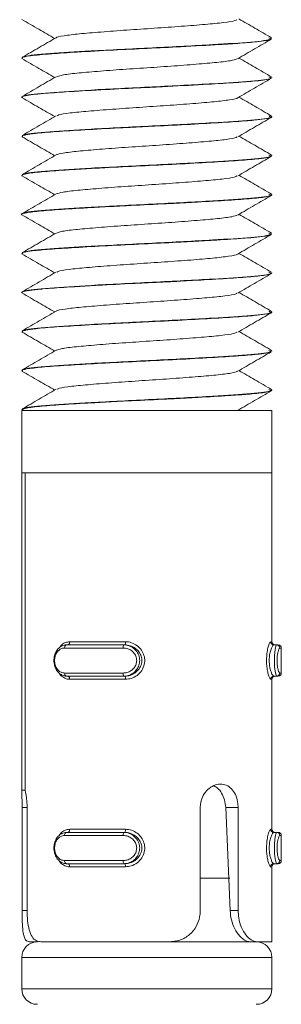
# Model space of a CAD drawing. Header units: millimetres. Extents: x 299 to 1025, y 4 to 1359.
# Tile 34 of 48: x 998 to 1006, y 689 to 721. Entities that reach past the tile are written whole.
import ezdxf

# ---------------------------------------------------------------- set-up
doc = ezdxf.new("R2010")
doc.units = ezdxf.units.MM

msp = doc.modelspace()

# ---------------------------------------------------------------- linework, layer by layer
at = {"color": 7, "linetype": 'Continuous', "lineweight": 15}
for p, q in [((1005.963, 720.263), (1005.963, 720.273)), ((997.963, 719.648), (997.963, 719.638)), ((1005.963, 719.013), (1005.963, 719.023)), ((997.963, 718.398), (997.963, 718.388)), ((1005.963, 717.763), (1005.963, 717.773)), ((997.963, 717.148), (997.963, 717.138)), ((1005.963, 716.513), (1005.963, 716.523)), ((997.963, 715.898), (997.963, 715.888)), ((1005.963, 715.263), (1005.963, 715.273)), ((997.963, 714.648), (997.963, 714.638)), ((1005.963, 714.013), (1005.963, 714.023)), ((997.963, 713.398), (997.963, 713.388)), ((1005.963, 712.763), (1005.963, 712.773)), ((997.963, 712.148), (997.963, 712.138)), ((1005.963, 711.513), (1005.963, 711.523)), ((997.963, 710.898), (997.963, 710.888)), ((1005.963, 710.263), (1005.963, 710.273)), ((997.963, 709.648), (997.963, 709.638)), ((1005.963, 709.013), (1005.963, 709.023)), ((997.963, 708.398), (997.963, 708.388)), ((997.963, 708.366), (997.963, 706.366)), ((1005.963, 708.366), (997.963, 708.366)), ((997.988, 708.366), (997.967, 708.379)), ((1005.963, 706.366), (1005.963, 708.366)), ((997.963, 696.22), (997.963, 706.366)), ((1005.963, 706.366), (997.963, 706.366)), ((998.069, 706.366), (998.069, 696.22)), ((1005.963, 706.366), (998.069, 706.366)), ((1005.963, 700.966), (1005.963, 706.366)), ((999.497, 700.966), (1001.281, 700.966)), ((1001.21, 700.766), (999.335, 700.766)), ((999.398, 700.866), (1001.226, 700.866)), ((1001.264, 700.866), (1001.226, 700.866)), ((1006.022, 700.866), (1006.115, 700.866)), ((1006.115, 700.866), (1006.161, 700.866)), ((1006.261, 699.966), (1006.261, 700.766)), ((999.335, 699.966), (1001.21, 699.966)), ((1001.226, 699.866), (999.398, 699.866)), ((1001.281, 699.766), (999.497, 699.766)), ((1001.264, 699.866), (1001.226, 699.866)), ((1005.963, 694.966), (1005.963, 699.766)), ((1006.022, 699.866), (1006.115, 699.866)), ((1006.161, 699.866), (1006.115, 699.866)), ((998.069, 696.22), (997.963, 696.22)), ((997.976, 692.366), (997.976, 695.66)), ((998.135, 695.66), (998.135, 692.366)), ((1003.67, 692.366), (1003.67, 695.66)), ((1004.625, 692.366), (1004.483, 695.66)), ((1004.882, 695.66), (1004.483, 695.66)), ((1004.882, 695.66), (1004.882, 692.366)), ((999.497, 694.966), (1001.281, 694.966)), ((1001.21, 694.766), (999.335, 694.766)), ((999.398, 694.866), (1001.226, 694.866)), ((1001.264, 694.866), (1001.226, 694.866)), ((1006.022, 694.866), (1006.115, 694.866)), ((1006.115, 694.866), (1006.161, 694.866)), ((1006.261, 693.966), (1006.261, 694.766)), ((999.335, 693.966), (1001.21, 693.966)), ((1001.226, 693.866), (999.398, 693.866)), ((1001.281, 693.766), (999.497, 693.766)), ((1001.264, 693.866), (1001.226, 693.866)), ((1005.963, 691.366), (1005.963, 693.766)), ((1006.022, 693.866), (1006.115, 693.866)), ((1006.161, 693.866), (1006.115, 693.866)), ((1004.62, 693.406), (1003.67, 693.406)), ((1004.882, 692.366), (1004.625, 692.366)), ((998.201, 691.366), (998.463, 691.366)), ((1002.666, 691.366), (998.571, 691.366)), ((1002.666, 691.366), (1005.258, 691.366)), ((1005.495, 691.366), (1005.258, 691.366)), ((1005.963, 691.366), (1005.495, 691.366)), ((997.963, 690.866), (997.963, 689.866)), ((1005.963, 689.866), (1005.963, 690.866))]:
    msp.add_line(p, q, dxfattribs=at)
at = {"color": 8, "linetype": 'Continuous', "lineweight": 15}
for p, q in [((1005.923, 700.966), (1005.963, 700.966)), ((1006.261, 700.766), (1006.214, 700.766)), ((1005.963, 699.766), (1005.923, 699.766)), ((1006.214, 699.966), (1006.261, 699.966)), ((997.976, 695.66), (998.135, 695.66)), ((1005.923, 694.966), (1005.963, 694.966)), ((1006.261, 694.766), (1006.214, 694.766)), ((1005.963, 693.766), (1005.923, 693.766)), ((1006.214, 693.966), (1006.261, 693.966)), ((997.976, 692.366), (998.135, 692.366)), ((1005.963, 690.866), (997.963, 690.866)), ((997.963, 689.866), (1005.963, 689.866))]:
    msp.add_line(p, q, dxfattribs=at)
at = {"color": 7, "linetype": 'Continuous', "lineweight": 15, "flags": 128}
for points in [[(999.436, 700.866), (999.448, 700.868), (999.459, 700.874), (999.47, 700.883), (999.479, 700.896), (999.487, 700.911), (999.493, 700.928), (999.496, 700.947), (999.497, 700.966)], [(999.335, 700.766), (999.336, 700.786), (999.34, 700.805), (999.346, 700.822), (999.353, 700.837), (999.363, 700.849), (999.374, 700.859), (999.386, 700.864), (999.398, 700.866)], [(999.398, 699.866), (999.386, 699.868), (999.374, 699.874), (999.363, 699.883), (999.353, 699.896), (999.346, 699.911), (999.34, 699.928), (999.336, 699.947), (999.335, 699.966)], [(999.497, 699.766), (999.496, 699.786), (999.493, 699.805), (999.487, 699.822), (999.479, 699.837), (999.47, 699.849), (999.459, 699.859), (999.448, 699.864), (999.436, 699.866)], [(999.436, 694.866), (999.448, 694.868), (999.459, 694.874), (999.47, 694.883), (999.479, 694.896), (999.487, 694.911), (999.493, 694.928), (999.496, 694.947), (999.497, 694.966)], [(999.335, 694.766), (999.336, 694.786), (999.34, 694.805), (999.346, 694.822), (999.353, 694.837), (999.363, 694.849), (999.374, 694.859), (999.386, 694.864), (999.398, 694.866)], [(999.398, 693.866), (999.386, 693.868), (999.374, 693.874), (999.363, 693.883), (999.353, 693.896), (999.346, 693.911), (999.34, 693.928), (999.336, 693.947), (999.335, 693.966)], [(999.497, 693.766), (999.496, 693.786), (999.493, 693.805), (999.487, 693.822), (999.479, 693.837), (999.47, 693.849), (999.459, 693.859), (999.448, 693.864), (999.436, 693.866)]]:
    msp.add_lwpolyline(points, dxfattribs=at)
at = {"color": 7, "linetype": 'Continuous', "lineweight": 15}
for centre, radius, start, end in [((1001.121, 700.942), 0.161, 332.0089, 8.643), ((1006.023, 700.966), 0.0995, 179.7225, 269.7112), ((1006.063, 700.966), 0.1, 180, 270), ((1001.38, 700.791), 0.172, 153.9385, 188.1427), ((1006.115, 700.767), 0.0994, 359.6666, 89.6614), ((1006.161, 700.766), 0.1, 0, 90), ((1001.38, 699.942), 0.172, 171.8573, 206.0615), ((1001.121, 699.791), 0.161, 351.357, 27.9911), ((1006.023, 699.767), 0.0995, 90.2888, 180.2775), ((1006.063, 699.766), 0.1, 90, 180), ((1006.115, 699.966), 0.0994, 270.3386, 0.3334), ((1006.161, 699.966), 0.1, 270, 0), ((1001.121, 694.942), 0.161, 332.0089, 8.643), ((1006.023, 694.966), 0.0995, 179.7225, 269.7112), ((1006.063, 694.966), 0.1, 180, 270), ((1001.38, 694.791), 0.172, 153.9379, 188.1434), ((1006.115, 694.767), 0.0994, 359.6657, 89.6623), ((1006.161, 694.766), 0.1, 0, 90), ((1001.38, 693.942), 0.172, 171.8567, 206.0613), ((1001.121, 693.791), 0.161, 351.3546, 27.9935), ((1006.023, 693.767), 0.0995, 90.2854, 180.2809), ((1006.063, 693.766), 0.1, 90, 180), ((1006.115, 693.966), 0.0994, 270.3386, 0.3355), ((1006.161, 693.966), 0.1, 270, 0), ((998.463, 690.866), 0.5, 90, 180), ((1005.463, 690.866), 0.5, 0, 90), ((998.463, 689.866), 0.5, 180, 270), ((1005.463, 689.866), 0.5, 270, 0)]:
    msp.add_arc(centre, radius, start, end, dxfattribs=at)
for points, knots in [([(997.972, 720.875), (998.152, 720.771), (998.5, 720.568), (998.849, 720.366), (999.018, 720.268)], [0, 0, 0, 0, 0.51675, 1, 1, 1, 1]), ([(1004.835, 720.869), (1004.823, 720.859), (1004.788, 720.829), (1004.443, 720.776), (1003.854, 720.719), (1003.081, 720.657), (1002.209, 720.596), (1001.312, 720.538), (1000.48, 720.475), (999.772, 720.417), (999.296, 720.357), (999.06, 720.314), (999.064, 720.294), (999.064, 720.294)], [0, 0, 0, 0, 0.053859, 0.15997, 0.263734, 0.369298, 0.474779, 0.578597, 0.684724, 0.78888, 0.893933, 0.999795, 1, 1, 1, 1]), ([(1005.95, 720.288), (1005.77, 720.392), (1005.423, 720.594), (1005.075, 720.796), (1004.908, 720.893)], [0, 0, 0, 0, 0.517493, 1, 1, 1, 1]), ([(997.982, 719.638), (997.977, 719.643), (997.952, 719.667), (998.206, 719.715), (998.823, 719.776), (999.756, 719.834), (1000.821, 719.895), (1001.974, 719.951), (1003.159, 720.009), (1004.182, 720.067), (1005.025, 720.12), (1005.646, 720.177), (1005.977, 720.227), (1005.935, 720.256), (1005.926, 720.263)], [0, 0, 0, 0, 0.023675, 0.119552, 0.225171, 0.312148, 0.413985, 0.501355, 0.587519, 0.697181, 0.767924, 0.855643, 0.967094, 1, 1, 1, 1]), ([(999.063, 720.294), (998.883, 720.189), (998.523, 719.98), (998.162, 719.771), (997.982, 719.667)], [0, 0, 0, 0, 0.499592, 1, 1, 1, 1]), ([(1005.86, 720.289), (1005.899, 720.274), (1006.007, 720.23), (1005.373, 720.154), (1004.06, 720.067), (1002.155, 719.969), (1000.199, 719.873), (998.787, 719.785), (998.054, 719.715), (998.063, 719.677), (998.065, 719.668)], [0, 0, 0, 0, 0.076374, 0.215322, 0.35189, 0.514586, 0.676367, 0.813284, 0.952054, 1, 1, 1, 1]), ([(1004.867, 719.619), (1005.047, 719.724), (1005.406, 719.932), (1005.766, 720.141), (1005.945, 720.245)], [0, 0, 0, 0, 0.499763, 1, 1, 1, 1]), ([(997.972, 719.625), (998.152, 719.521), (998.5, 719.318), (998.849, 719.116), (999.018, 719.018)], [0, 0, 0, 0, 0.51675, 1, 1, 1, 1]), ([(1004.847, 719.62), (1004.812, 719.604), (1004.733, 719.568), (1004.304, 719.51), (1003.658, 719.453), (1002.852, 719.39), (1001.965, 719.33), (1001.077, 719.271), (1000.271, 719.208), (999.624, 719.151), (999.198, 719.094), (999.12, 719.058), (999.086, 719.043)], [0, 0, 0, 0, 0.083258, 0.188747, 0.292114, 0.397848, 0.502174, 0.606448, 0.712196, 0.815572, 0.921033, 1, 1, 1, 1]), ([(1005.95, 719.038), (1005.77, 719.142), (1005.423, 719.344), (1005.075, 719.546), (1004.908, 719.643)], [0, 0, 0, 0, 0.517493, 1, 1, 1, 1]), ([(998.003, 718.375), (997.987, 718.38), (997.916, 718.401), (998.086, 718.443), (998.548, 718.504), (999.402, 718.563), (1000.443, 718.624), (1001.526, 718.68), (1002.655, 718.733), (1003.738, 718.791), (1004.716, 718.85), (1005.466, 718.906), (1005.91, 718.963), (1005.93, 718.999), (1005.938, 719.013)], [0, 0, 0, 0, 0.022611, 0.099875, 0.208201, 0.292531, 0.393087, 0.488163, 0.548721, 0.656465, 0.748027, 0.825497, 0.934485, 1, 1, 1, 1]), ([(999.063, 719.044), (998.883, 718.939), (998.523, 718.73), (998.162, 718.521), (997.982, 718.417)], [0, 0, 0, 0, 0.499593, 1, 1, 1, 1]), ([(1005.86, 719.039), (1005.899, 719.024), (1006.007, 718.98), (1005.373, 718.904), (1004.06, 718.817), (1002.155, 718.719), (1000.199, 718.623), (998.787, 718.535), (998.054, 718.465), (998.063, 718.427), (998.065, 718.418)], [0, 0, 0, 0, 0.076374, 0.215322, 0.35189, 0.514586, 0.676367, 0.813284, 0.952054, 1, 1, 1, 1]), ([(1004.867, 718.369), (1005.047, 718.474), (1005.406, 718.682), (1005.766, 718.891), (1005.945, 718.995)], [0, 0, 0, 0, 0.499762, 1, 1, 1, 1]), ([(997.972, 718.375), (998.152, 718.271), (998.5, 718.068), (998.849, 717.866), (999.018, 717.768)], [0, 0, 0, 0, 0.51675, 1, 1, 1, 1]), ([(1004.862, 718.369), (1004.862, 718.368), (1004.868, 718.348), (1004.633, 718.305), (1004.155, 718.244), (1003.449, 718.186), (1002.617, 718.123), (1001.72, 718.065), (1000.848, 718.004), (1000.074, 717.942), (999.485, 717.885), (999.143, 717.832), (999.106, 717.803), (999.095, 717.794)], [0, 0, 0, 0, 0.004589, 0.110421, 0.215512, 0.319623, 0.425748, 0.529585, 0.635023, 0.740615, 0.844353, 0.950449, 1, 1, 1, 1]), ([(1005.95, 717.788), (1005.77, 717.892), (1005.423, 718.094), (1005.075, 718.296), (1004.908, 718.393)], [0, 0, 0, 0, 0.517493, 1, 1, 1, 1]), ([(997.993, 717.125), (997.981, 717.141), (997.968, 717.157), (998.029, 717.173), (998.034, 717.175), (998.054, 717.18), (998.141, 717.199), (998.41, 717.238), (999.03, 717.29), (999.957, 717.346), (1000.731, 717.389), (1001.231, 717.415), (1001.61, 717.433), (1002.342, 717.468), (1003.37, 717.521), (1004.401, 717.58), (1004.982, 717.619), (1005.275, 717.644), (1005.489, 717.663), (1005.793, 717.701), (1005.997, 717.738), (1005.946, 717.76), (1005.939, 717.763)], [0, 0, 0, 0, 0.0767134, 0.077497, 0.0789419, 0.0838168, 0.1014881, 0.1684165, 0.2588469, 0.3488289, 0.4404204, 0.4504026, 0.4687178, 0.5302598, 0.6211038, 0.7114647, 0.801819, 0.8114725, 0.8299751, 0.8934331, 0.9841454, 1, 1, 1, 1]), ([(999.063, 717.794), (998.883, 717.689), (998.523, 717.48), (998.162, 717.271), (997.982, 717.167)], [0, 0, 0, 0, 0.499592, 1, 1, 1, 1]), ([(1005.86, 717.789), (1005.899, 717.774), (1006.007, 717.73), (1005.373, 717.654), (1004.06, 717.567), (1002.155, 717.469), (1000.199, 717.373), (998.787, 717.285), (998.054, 717.215), (998.063, 717.177), (998.065, 717.168)], [0, 0, 0, 0, 0.076374, 0.215322, 0.35189, 0.514586, 0.676367, 0.813284, 0.952054, 1, 1, 1, 1]), ([(1004.867, 717.119), (1005.047, 717.224), (1005.406, 717.432), (1005.766, 717.641), (1005.945, 717.745)], [0, 0, 0, 0, 0.499763, 1, 1, 1, 1]), ([(997.972, 717.125), (998.152, 717.021), (998.5, 716.818), (998.849, 716.616), (999.018, 716.518)], [0, 0, 0, 0, 0.51675, 1, 1, 1, 1]), ([(1004.839, 717.119), (1004.836, 717.113), (1004.822, 717.087), (1004.527, 717.037), (1003.981, 716.979), (1003.234, 716.919), (1002.376, 716.856), (1001.477, 716.8), (1000.626, 716.737), (999.89, 716.677), (999.365, 716.618), (999.092, 716.571), (999.084, 716.548), (999.083, 716.544)], [0, 0, 0, 0, 0.033721, 0.139845, 0.244009, 0.34905, 0.454916, 0.558547, 0.664518, 0.769313, 0.873702, 0.979787, 1, 1, 1, 1]), ([(1005.95, 716.538), (1005.77, 716.642), (1005.423, 716.844), (1005.075, 717.046), (1004.908, 717.143)], [0, 0, 0, 0, 0.517493, 1, 1, 1, 1]), ([(997.99, 715.888), (997.981, 715.892), (997.956, 715.903), (998.034, 715.926), (998.226, 715.966), (998.727, 716.018), (999.388, 716.061), (1000.035, 716.1), (1000.745, 716.14), (1001.756, 716.191), (1002.927, 716.247), (1004.015, 716.307), (1004.932, 716.363), (1005.525, 716.414), (1005.797, 716.454), (1005.942, 716.485), (1005.93, 716.502), (1005.922, 716.513)], [0, 0, 0, 0, 0.020403, 0.054846, 0.113421, 0.206685, 0.297979, 0.332599, 0.391562, 0.484196, 0.575851, 0.669403, 0.761152, 0.853675, 0.914463, 0.9473, 1, 1, 1, 1]), ([(999.063, 716.544), (998.883, 716.439), (998.523, 716.23), (998.162, 716.021), (997.982, 715.917)], [0, 0, 0, 0, 0.499592, 1, 1, 1, 1]), ([(1005.86, 716.539), (1005.899, 716.524), (1006.007, 716.48), (1005.373, 716.404), (1004.06, 716.317), (1002.155, 716.219), (1000.199, 716.123), (998.787, 716.035), (998.054, 715.965), (998.063, 715.927), (998.065, 715.918)], [0, 0, 0, 0, 0.076374, 0.215322, 0.35189, 0.514586, 0.676367, 0.813284, 0.952054, 1, 1, 1, 1]), ([(1004.867, 715.869), (1005.047, 715.974), (1005.406, 716.182), (1005.766, 716.391), (1005.945, 716.495)], [0, 0, 0, 0, 0.499762, 1, 1, 1, 1]), ([(997.972, 715.875), (998.152, 715.771), (998.5, 715.568), (998.849, 715.366), (999.018, 715.268)], [0, 0, 0, 0, 0.51675, 1, 1, 1, 1]), ([(1004.837, 715.87), (1004.819, 715.858), (1004.771, 715.826), (1004.401, 715.771), (1003.793, 715.714), (1003.009, 715.652), (1002.132, 715.591), (1001.238, 715.533), (1000.411, 715.469), (999.73, 715.412), (999.239, 715.352), (999.124, 715.312), (999.068, 715.293)], [0, 0, 0, 0, 0.062992, 0.16873, 0.272101, 0.377546, 0.482489, 0.586182, 0.692016, 0.795656, 0.900665, 1, 1, 1, 1]), ([(1005.95, 715.288), (1005.77, 715.392), (1005.423, 715.594), (1005.075, 715.796), (1004.908, 715.893)], [0, 0, 0, 0, 0.517493, 1, 1, 1, 1]), ([(997.982, 714.625), (997.977, 714.626), (997.895, 714.647), (998.047, 714.684), (998.459, 714.745), (999.205, 714.801), (1000.058, 714.852), (1000.789, 714.892), (1001.544, 714.931), (1002.119, 714.958), (1002.62, 714.982), (1003.004, 715.002), (1003.705, 715.039), (1004.596, 715.092), (1005.366, 715.147), (1005.87, 715.207), (1005.929, 715.245), (1005.958, 715.263)], [0, 0, 0, 0, 0.005768, 0.0955272, 0.1871368, 0.2769705, 0.3675828, 0.4269099, 0.4592597, 0.5486702, 0.559194, 0.5779653, 0.6401593, 0.7311071, 0.8206796, 0.9122629, 1, 1, 1, 1]), ([(999.063, 715.294), (998.883, 715.189), (998.523, 714.98), (998.162, 714.771), (997.982, 714.667)], [0, 0, 0, 0, 0.499593, 1, 1, 1, 1]), ([(1005.86, 715.289), (1005.899, 715.274), (1006.007, 715.23), (1005.373, 715.154), (1004.06, 715.067), (1002.155, 714.969), (1000.199, 714.873), (998.787, 714.785), (998.054, 714.715), (998.063, 714.677), (998.065, 714.668)], [0, 0, 0, 0, 0.076374, 0.215322, 0.35189, 0.514586, 0.676367, 0.813284, 0.952054, 1, 1, 1, 1]), ([(1004.867, 714.619), (1005.047, 714.724), (1005.406, 714.932), (1005.766, 715.141), (1005.945, 715.245)], [0, 0, 0, 0, 0.499762, 1, 1, 1, 1]), ([(997.972, 714.625), (998.152, 714.521), (998.5, 714.318), (998.849, 714.116), (999.018, 714.018)], [0, 0, 0, 0, 0.51675, 1, 1, 1, 1]), ([(1004.855, 714.62), (1004.811, 714.603), (1004.715, 714.564), (1004.256, 714.505), (1003.594, 714.448), (1002.778, 714.384), (1001.888, 714.326), (1001.004, 714.266), (1000.207, 714.203), (999.579, 714.146), (999.18, 714.09), (999.116, 714.057), (999.091, 714.044)], [0, 0, 0, 0, 0.092623, 0.197932, 0.301381, 0.407183, 0.511205, 0.61579, 0.721433, 0.82477, 0.930381, 1, 1, 1, 1]), ([(1005.95, 714.038), (1005.77, 714.142), (1005.423, 714.344), (1005.075, 714.546), (1004.908, 714.643)], [0, 0, 0, 0, 0.517493, 1, 1, 1, 1]), ([(999.063, 714.044), (998.883, 713.939), (998.523, 713.73), (998.162, 713.521), (997.982, 713.417)], [0, 0, 0, 0, 0.499592, 1, 1, 1, 1]), ([(997.998, 713.388), (997.99, 713.395), (997.957, 713.424), (998.281, 713.474), (998.923, 713.533), (999.773, 713.585), (1000.833, 713.645), (1001.969, 713.701), (1002.982, 713.75), (1003.709, 713.79), (1004.401, 713.831), (1004.902, 713.862), (1005.365, 713.901), (1005.725, 713.94), (1005.971, 713.98), (1005.934, 714.006), (1005.923, 714.013)], [0, 0, 0, 0, 0.036072, 0.145422, 0.227155, 0.316945, 0.410469, 0.502366, 0.58773, 0.652547, 0.688585, 0.779994, 0.81201, 0.873269, 0.965516, 1, 1, 1, 1]), ([(1005.86, 714.039), (1005.899, 714.024), (1006.007, 713.98), (1005.373, 713.904), (1004.06, 713.817), (1002.155, 713.719), (1000.199, 713.623), (998.787, 713.535), (998.054, 713.465), (998.063, 713.427), (998.065, 713.418)], [0, 0, 0, 0, 0.076374, 0.215322, 0.35189, 0.514586, 0.676367, 0.813284, 0.952054, 1, 1, 1, 1]), ([(1004.867, 713.369), (1005.047, 713.474), (1005.406, 713.682), (1005.766, 713.891), (1005.945, 713.995)], [0, 0, 0, 0, 0.499763, 1, 1, 1, 1]), ([(997.972, 713.375), (998.152, 713.271), (998.5, 713.068), (998.849, 712.866), (999.018, 712.768)], [0, 0, 0, 0, 0.51675, 1, 1, 1, 1]), ([(1004.852, 713.369), (1004.852, 713.367), (1004.854, 713.345), (1004.602, 713.299), (1004.102, 713.24), (1003.382, 713.181), (1002.541, 713.117), (1001.643, 713.061), (1000.777, 712.998), (1000.015, 712.937), (999.445, 712.88), (999.126, 712.829), (999.1, 712.802), (999.093, 712.794)], [0, 0, 0, 0, 0.013734, 0.1197, 0.224509, 0.328885, 0.43497, 0.538683, 0.64433, 0.749709, 0.853596, 0.959729, 1, 1, 1, 1]), ([(1005.95, 712.788), (1005.77, 712.892), (1005.423, 713.094), (1005.075, 713.296), (1004.908, 713.393)], [0, 0, 0, 0, 0.517493, 1, 1, 1, 1]), ([(998.002, 712.124), (997.986, 712.129), (997.907, 712.153), (998.081, 712.191), (998.367, 712.23), (998.563, 712.249), (998.623, 712.255), (998.853, 712.275), (999.214, 712.3), (999.833, 712.338), (1000.522, 712.378), (1001.16, 712.412), (1001.551, 712.431), (1001.565, 712.431), (1001.614, 712.434), (1001.799, 712.442), (1002.168, 712.46), (1002.539, 712.478), (1002.844, 712.494), (1003.224, 712.514), (1003.915, 712.552), (1004.776, 712.603), (1005.496, 712.659), (1005.794, 712.702), (1005.897, 712.727), (1005.949, 712.742), (1005.946, 712.754), (1005.945, 712.763)], [0, 0, 0, 0, 0.022428, 0.114505, 0.180479, 0.198376, 0.203538, 0.206174, 0.295582, 0.326811, 0.38683, 0.477897, 0.478242, 0.478912, 0.481231, 0.489775, 0.522487, 0.567537, 0.576833, 0.595224, 0.659202, 0.74953, 0.839482, 0.931002, 0.940092, 0.958093, 1, 1, 1, 1]), ([(999.063, 712.794), (998.883, 712.689), (998.523, 712.48), (998.162, 712.271), (997.982, 712.167)], [0, 0, 0, 0, 0.499592, 1, 1, 1, 1]), ([(1005.86, 712.789), (1005.899, 712.774), (1006.007, 712.73), (1005.373, 712.654), (1004.06, 712.567), (1002.155, 712.469), (1000.199, 712.373), (998.787, 712.285), (998.054, 712.215), (998.063, 712.177), (998.065, 712.168)], [0, 0, 0, 0, 0.076374, 0.215322, 0.35189, 0.514586, 0.676367, 0.813284, 0.952054, 1, 1, 1, 1]), ([(1004.867, 712.119), (1005.047, 712.224), (1005.406, 712.432), (1005.766, 712.641), (1005.945, 712.745)], [0, 0, 0, 0, 0.499763, 1, 1, 1, 1]), ([(997.972, 712.125), (998.152, 712.021), (998.5, 711.818), (998.849, 711.616), (999.018, 711.518)], [0, 0, 0, 0, 0.516751, 1, 1, 1, 1]), ([(1004.836, 712.119), (1004.83, 712.111), (1004.806, 712.084), (1004.489, 712.032), (1003.923, 711.975), (1003.164, 711.914), (1002.299, 711.851), (1001.401, 711.794), (1000.559, 711.731), (999.835, 711.672), (999.332, 711.613), (999.077, 711.568), (999.076, 711.546), (999.075, 711.544)], [0, 0, 0, 0, 0.042975, 0.149107, 0.253051, 0.358348, 0.464054, 0.567733, 0.673794, 0.778267, 0.882968, 0.988967, 1, 1, 1, 1]), ([(1005.95, 711.538), (1005.77, 711.642), (1005.423, 711.844), (1005.075, 712.046), (1004.908, 712.143)], [0, 0, 0, 0, 0.517493, 1, 1, 1, 1]), ([(997.991, 710.875), (997.98, 710.891), (997.969, 710.908), (998.031, 710.924), (998.032, 710.924), (998.037, 710.926), (998.057, 710.931), (998.146, 710.95), (998.418, 710.989), (999.043, 711.041), (999.973, 711.097), (1000.722, 711.138), (1001.14, 711.16), (1001.252, 711.165), (1001.616, 711.184), (1002.354, 711.219), (1003.388, 711.272), (1004.416, 711.331), (1004.993, 711.369), (1005.283, 711.394), (1005.496, 711.414), (1005.798, 711.452), (1005.999, 711.488), (1005.947, 711.51), (1005.94, 711.513)], [0, 0, 0, 0, 0.078164, 0.07841, 0.078825, 0.080165, 0.084872, 0.102416, 0.169879, 0.260263, 0.350295, 0.441883, 0.445138, 0.450673, 0.468587, 0.531689, 0.622574, 0.712928, 0.803274, 0.812507, 0.830873, 0.894906, 0.985579, 1, 1, 1, 1]), ([(999.063, 711.544), (998.883, 711.439), (998.523, 711.23), (998.162, 711.021), (997.982, 710.917)], [0, 0, 0, 0, 0.499592, 1, 1, 1, 1]), ([(1005.86, 711.539), (1005.899, 711.524), (1006.007, 711.48), (1005.373, 711.404), (1004.06, 711.317), (1002.155, 711.219), (1000.199, 711.123), (998.787, 711.035), (998.054, 710.965), (998.063, 710.927), (998.065, 710.918)], [0, 0, 0, 0, 0.076374, 0.215322, 0.35189, 0.514586, 0.676367, 0.813284, 0.952054, 1, 1, 1, 1]), ([(1004.867, 710.869), (1005.047, 710.974), (1005.406, 711.182), (1005.766, 711.391), (1005.945, 711.495)], [0, 0, 0, 0, 0.499762, 1, 1, 1, 1]), ([(997.972, 710.875), (998.152, 710.771), (998.5, 710.568), (998.849, 710.366), (999.018, 710.268)], [0, 0, 0, 0, 0.51675, 1, 1, 1, 1]), ([(1004.841, 710.87), (1004.816, 710.856), (1004.754, 710.822), (1004.357, 710.766), (1003.732, 710.709), (1002.937, 710.646), (1002.055, 710.586), (1001.163, 710.528), (1000.346, 710.464), (999.68, 710.407), (999.22, 710.348), (999.122, 710.31), (999.077, 710.293)], [0, 0, 0, 0, 0.072307, 0.177957, 0.281294, 0.386894, 0.491577, 0.595507, 0.701325, 0.804813, 0.910054, 1, 1, 1, 1]), ([(1005.95, 710.288), (1005.77, 710.392), (1005.423, 710.594), (1005.075, 710.796), (1004.908, 710.893)], [0, 0, 0, 0, 0.517493, 1, 1, 1, 1]), ([(997.996, 709.638), (997.986, 709.643), (997.941, 709.666), (998.19, 709.71), (998.745, 709.771), (999.603, 709.825), (1000.646, 709.885), (1001.775, 709.942), (1002.946, 709.997), (1004.032, 710.058), (1004.945, 710.114), (1005.532, 710.165), (1005.802, 710.205), (1005.943, 710.236), (1005.93, 710.253), (1005.922, 710.263)], [0, 0, 0, 0, 0.025331, 0.114813, 0.207679, 0.305706, 0.392792, 0.485426, 0.57716, 0.670756, 0.762509, 0.855119, 0.915157, 0.948772, 1, 1, 1, 1]), ([(999.063, 710.294), (998.883, 710.189), (998.523, 709.98), (998.162, 709.771), (997.982, 709.667)], [0, 0, 0, 0, 0.499593, 1, 1, 1, 1]), ([(1005.86, 710.289), (1005.899, 710.274), (1006.007, 710.23), (1005.373, 710.154), (1004.06, 710.067), (1002.155, 709.969), (1000.199, 709.873), (998.787, 709.785), (998.054, 709.715), (998.063, 709.677), (998.065, 709.668)], [0, 0, 0, 0, 0.076374, 0.215322, 0.35189, 0.514586, 0.676367, 0.813284, 0.952054, 1, 1, 1, 1]), ([(1004.867, 709.619), (1005.047, 709.724), (1005.403, 709.931), (1005.759, 710.137), (1005.936, 710.24)], [0, 0, 0, 0, 0.504189, 1, 1, 1, 1]), ([(997.972, 709.625), (998.152, 709.521), (998.5, 709.318), (998.849, 709.116), (999.018, 709.018)], [0, 0, 0, 0, 0.51675, 1, 1, 1, 1]), ([(1004.866, 709.621), (1004.81, 709.601), (1004.696, 709.561), (1004.207, 709.5), (1003.528, 709.443), (1002.704, 709.379), (1001.81, 709.321), (1000.932, 709.26), (1000.145, 709.198), (999.535, 709.141), (999.163, 709.087), (999.112, 709.055), (999.094, 709.044)], [0, 0, 0, 0, 0.101998, 0.20709, 0.310672, 0.416505, 0.520272, 0.625131, 0.730632, 0.833985, 0.939699, 1, 1, 1, 1]), ([(1005.95, 709.038), (1005.77, 709.142), (1005.423, 709.344), (1005.075, 709.546), (1004.908, 709.643)], [0, 0, 0, 0, 0.517493, 1, 1, 1, 1]), ([(999.063, 709.044), (998.883, 708.939), (998.523, 708.73), (998.162, 708.521), (997.982, 708.417)], [0, 0, 0, 0, 0.499592, 1, 1, 1, 1]), ([(997.984, 708.388), (997.998, 708.404), (998.03, 708.438), (998.481, 708.496), (999.216, 708.552), (1000.072, 708.603), (1000.804, 708.643), (1001.56, 708.682), (1002.136, 708.708), (1002.636, 708.733), (1003.02, 708.753), (1003.721, 708.79), (1004.511, 708.837), (1005.018, 708.872), (1005.243, 708.891), (1005.523, 708.916), (1005.874, 708.958), (1005.929, 708.995), (1005.956, 709.013)], [0, 0, 0, 0, 0.077698, 0.171245, 0.26294, 0.355511, 0.415334, 0.44911, 0.540403, 0.550895, 0.569983, 0.633851, 0.726683, 0.79065, 0.809057, 0.81838, 0.911907, 1, 1, 1, 1]), ([(1005.86, 709.039), (1005.899, 709.024), (1006.007, 708.98), (1005.373, 708.904), (1004.06, 708.817), (1002.155, 708.719), (1000.199, 708.623), (998.786, 708.535), (998.057, 708.465), (998.06, 708.427), (998.061, 708.418)], [0, 0, 0, 0, 0.076372, 0.215315, 0.351878, 0.514569, 0.676345, 0.813257, 0.952023, 1, 1, 1, 1]), ([(1004.867, 708.369), (1005.047, 708.474), (1005.406, 708.682), (1005.766, 708.891), (1005.945, 708.995)], [0, 0, 0, 0, 0.499763, 1, 1, 1, 1]), ([(1001.281, 700.966), (1001.312, 700.965), (1001.413, 700.96), (1001.574, 700.903), (1001.736, 700.781), (1001.847, 700.621), (1001.902, 700.436), (1001.893, 700.235), (1001.809, 700.04), (1001.661, 699.884), (1001.476, 699.784), (1001.343, 699.772), (1001.281, 699.766)], [0, 0, 0, 0, 0.049968, 0.16072, 0.265968, 0.365258, 0.462971, 0.565669, 0.676023, 0.789422, 0.900468, 1, 1, 1, 1]), ([(1005.923, 699.766), (1005.919, 699.768), (1005.904, 699.773), (1005.872, 699.83), (1005.834, 699.952), (1005.804, 700.112), (1005.788, 700.297), (1005.791, 700.498), (1005.815, 700.692), (1005.853, 700.849), (1005.893, 700.948), (1005.913, 700.961), (1005.923, 700.966)], [0, 0, 0, 0, 0.0499697, 0.1607262, 0.2659746, 0.3652581, 0.4629725, 0.5656694, 0.6760239, 0.789422, 0.9004697, 1, 1, 1, 1]), ([(999.398, 699.866), (999.398, 699.866), (999.348, 699.866), (999.254, 699.887), (999.129, 699.976), (999.039, 700.112), (998.992, 700.275), (998.991, 700.442), (999.03, 700.596), (999.105, 700.727), (999.214, 700.824), (999.32, 700.862), (999.382, 700.866), (999.398, 700.866), (999.398, 700.866)], [0, 0, 0, 0, 0.0000338, 0.1122105, 0.2244831, 0.3370946, 0.4455835, 0.5475403, 0.6461681, 0.7467921, 0.8524223, 0.9632555, 0.9999662, 1, 1, 1, 1]), ([(999.335, 700.766), (999.323, 700.766), (999.272, 700.764), (999.189, 700.733), (999.103, 700.656), (999.043, 700.551), (999.012, 700.427), (999.013, 700.293), (999.05, 700.162), (999.122, 700.054), (999.22, 699.981), (999.297, 699.971), (999.335, 699.966)], [0, 0, 0, 0, 0.037282, 0.149833, 0.256288, 0.356432, 0.453449, 0.553211, 0.659996, 0.772418, 0.885913, 1, 1, 1, 1]), ([(1001.21, 699.966), (1001.226, 699.967), (1001.29, 699.969), (1001.398, 700), (1001.515, 700.077), (1001.598, 700.182), (1001.641, 700.305), (1001.64, 700.44), (1001.588, 700.571), (1001.489, 700.679), (1001.357, 700.752), (1001.259, 700.762), (1001.21, 700.766)], [0, 0, 0, 0, 0.037281, 0.149825, 0.256284, 0.356424, 0.453447, 0.553211, 0.659997, 0.772415, 0.885917, 1, 1, 1, 1]), ([(1001.226, 700.866), (1001.226, 700.866), (1001.285, 700.866), (1001.401, 700.846), (1001.558, 700.757), (1001.675, 700.621), (1001.737, 700.458), (1001.738, 700.291), (1001.687, 700.137), (1001.589, 700.006), (1001.451, 699.908), (1001.321, 699.871), (1001.245, 699.866), (1001.226, 699.866), (1001.226, 699.866)], [0, 0, 0, 0, 0.0000375, 0.1122182, 0.2244885, 0.3370994, 0.4455871, 0.5475423, 0.6461679, 0.7467864, 0.8524242, 0.9632484, 0.9999625, 1, 1, 1, 1]), ([(1001.264, 699.866), (1001.264, 699.866), (1001.313, 699.866), (1001.436, 699.884), (1001.594, 699.963), (1001.726, 700.094), (1001.8, 700.256), (1001.808, 700.424), (1001.759, 700.579), (1001.661, 700.712), (1001.519, 700.814), (1001.381, 700.86), (1001.288, 700.866), (1001.264, 700.866), (1001.264, 700.866)], [0, 0, 0, 0, 0.000041, 0.101134, 0.213606, 0.327133, 0.435874, 0.53619, 0.632078, 0.730793, 0.836856, 0.949305, 0.999959, 1, 1, 1, 1]), ([(1006.022, 700.866), (1006.022, 700.866), (1006.009, 700.866), (1005.989, 700.849), (1005.943, 700.769), (1005.902, 700.639), (1005.876, 700.477), (1005.873, 700.308), (1005.89, 700.153), (1005.923, 700.02), (1005.964, 699.918), (1006.001, 699.873), (1006.016, 699.866), (1006.022, 699.866), (1006.022, 699.866)], [0, 0, 0, 0, 0.000038, 0.101123, 0.213604, 0.327136, 0.435875, 0.536192, 0.632081, 0.730798, 0.836851, 0.949317, 0.999962, 1, 1, 1, 1]), ([(1006.115, 699.866), (1006.115, 699.866), (1006.115, 699.866), (1006.092, 699.887), (1006.072, 699.976), (1006.05, 700.112), (1006.039, 700.275), (1006.039, 700.442), (1006.048, 700.596), (1006.066, 700.727), (1006.089, 700.824), (1006.102, 700.862), (1006.115, 700.866), (1006.115, 700.866), (1006.115, 700.866)], [0, 0, 0, 0, 0.0000375, 0.1122261, 0.2244919, 0.337097, 0.4455855, 0.5475399, 0.6461696, 0.7467826, 0.8524175, 0.9632335, 0.9999625, 1, 1, 1, 1]), ([(1006.214, 700.766), (1006.211, 700.766), (1006.201, 700.764), (1006.181, 700.733), (1006.156, 700.656), (1006.136, 700.551), (1006.125, 700.427), (1006.125, 700.293), (1006.138, 700.162), (1006.162, 700.054), (1006.19, 699.981), (1006.206, 699.971), (1006.214, 699.966)], [0, 0, 0, 0, 0.03729, 0.149823, 0.256283, 0.356422, 0.453445, 0.553207, 0.659991, 0.772409, 0.885901, 1, 1, 1, 1]), ([(997.976, 695.66), (997.976, 695.744), (997.974, 695.91), (997.967, 696.1), (997.964, 696.189), (997.963, 696.22)], [0, 0, 0, 0, 0.39593, 0.791706, 1, 1, 1, 1]), ([(998.069, 696.22), (998.071, 696.212), (998.087, 696.148), (998.115, 696.001), (998.133, 695.806), (998.135, 695.691), (998.135, 695.66)], [0, 0, 0, 0, 0.050257, 0.452068, 0.85448, 1, 1, 1, 1]), ([(1003.67, 695.66), (1003.673, 695.714), (1003.681, 695.849), (1003.759, 696.056), (1003.906, 696.249), (1004.099, 696.377), (1004.308, 696.425), (1004.507, 696.387), (1004.676, 696.269), (1004.802, 696.084), (1004.871, 695.869), (1004.879, 695.723), (1004.882, 695.66)], [0, 0, 0, 0, 0.067542, 0.172851, 0.279382, 0.387322, 0.49468, 0.600404, 0.705958, 0.813031, 0.921038, 1, 1, 1, 1]), ([(1004.483, 695.66), (1004.474, 695.743), (1004.456, 695.908), (1004.361, 696.128), (1004.239, 696.289), (1004.136, 696.338), (1004.093, 696.358)], [0, 0, 0, 0, 0.269096, 0.538336, 0.809936, 1, 1, 1, 1]), ([(1001.281, 694.966), (1001.312, 694.965), (1001.413, 694.96), (1001.574, 694.903), (1001.736, 694.781), (1001.847, 694.621), (1001.902, 694.435), (1001.893, 694.235), (1001.809, 694.04), (1001.661, 693.884), (1001.476, 693.784), (1001.343, 693.772), (1001.281, 693.766)], [0, 0, 0, 0, 0.049968, 0.16072, 0.265969, 0.365259, 0.462972, 0.565669, 0.676022, 0.789422, 0.900468, 1, 1, 1, 1]), ([(1005.923, 693.766), (1005.919, 693.768), (1005.904, 693.773), (1005.872, 693.83), (1005.834, 693.952), (1005.804, 694.112), (1005.788, 694.297), (1005.791, 694.498), (1005.815, 694.692), (1005.853, 694.849), (1005.893, 694.948), (1005.913, 694.961), (1005.923, 694.966)], [0, 0, 0, 0, 0.0499697, 0.1607262, 0.2659758, 0.3652577, 0.4629721, 0.565669, 0.6760254, 0.789422, 0.9004697, 1, 1, 1, 1]), ([(999.398, 693.866), (999.398, 693.866), (999.348, 693.866), (999.254, 693.887), (999.129, 693.976), (999.039, 694.112), (998.992, 694.275), (998.991, 694.442), (999.03, 694.596), (999.105, 694.727), (999.214, 694.824), (999.32, 694.862), (999.382, 694.866), (999.398, 694.866), (999.398, 694.866)], [0, 0, 0, 0, 0.000034, 0.11221, 0.224483, 0.337096, 0.445583, 0.54754, 0.646168, 0.746791, 0.852423, 0.963256, 0.999966, 1, 1, 1, 1]), ([(999.335, 694.766), (999.323, 694.766), (999.272, 694.764), (999.189, 694.733), (999.103, 694.656), (999.043, 694.551), (999.012, 694.427), (999.013, 694.293), (999.05, 694.162), (999.122, 694.054), (999.22, 693.981), (999.297, 693.971), (999.335, 693.966)], [0, 0, 0, 0, 0.037282, 0.149834, 0.256286, 0.35643, 0.45345, 0.553209, 0.659998, 0.772417, 0.885914, 1, 1, 1, 1]), ([(1001.21, 693.966), (1001.226, 693.967), (1001.29, 693.969), (1001.398, 694), (1001.515, 694.077), (1001.598, 694.182), (1001.641, 694.305), (1001.64, 694.44), (1001.588, 694.571), (1001.489, 694.679), (1001.357, 694.752), (1001.259, 694.762), (1001.21, 694.766)], [0, 0, 0, 0, 0.03728, 0.149826, 0.256283, 0.356425, 0.453446, 0.55321, 0.659996, 0.772416, 0.885917, 1, 1, 1, 1]), ([(1001.226, 694.866), (1001.226, 694.866), (1001.285, 694.866), (1001.401, 694.846), (1001.558, 694.757), (1001.675, 694.621), (1001.737, 694.458), (1001.738, 694.291), (1001.687, 694.137), (1001.589, 694.006), (1001.451, 693.908), (1001.321, 693.871), (1001.245, 693.866), (1001.226, 693.866), (1001.226, 693.866)], [0, 0, 0, 0, 0.000038, 0.112218, 0.224489, 0.3371, 0.445585, 0.547543, 0.646168, 0.746787, 0.852425, 0.963248, 0.999962, 1, 1, 1, 1]), ([(1001.264, 693.866), (1001.264, 693.866), (1001.313, 693.866), (1001.436, 693.884), (1001.594, 693.963), (1001.726, 694.094), (1001.8, 694.256), (1001.808, 694.424), (1001.759, 694.579), (1001.661, 694.712), (1001.519, 694.814), (1001.381, 694.86), (1001.288, 694.866), (1001.264, 694.866), (1001.264, 694.866)], [0, 0, 0, 0, 0.0000411, 0.101134, 0.2136062, 0.3271325, 0.4358737, 0.5361918, 0.632078, 0.7307923, 0.8368552, 0.9493052, 0.9999589, 1, 1, 1, 1]), ([(1006.022, 694.866), (1006.022, 694.866), (1006.009, 694.866), (1005.989, 694.849), (1005.943, 694.769), (1005.902, 694.639), (1005.876, 694.477), (1005.873, 694.308), (1005.89, 694.153), (1005.923, 694.02), (1005.964, 693.918), (1006.001, 693.873), (1006.016, 693.866), (1006.022, 693.866), (1006.022, 693.866)], [0, 0, 0, 0, 0.000038, 0.101123, 0.213604, 0.327136, 0.435873, 0.536192, 0.632079, 0.730797, 0.836851, 0.949317, 0.999962, 1, 1, 1, 1]), ([(1006.115, 693.866), (1006.115, 693.866), (1006.115, 693.866), (1006.092, 693.887), (1006.072, 693.976), (1006.05, 694.112), (1006.039, 694.275), (1006.039, 694.442), (1006.048, 694.596), (1006.066, 694.727), (1006.089, 694.824), (1006.102, 694.862), (1006.115, 694.866), (1006.115, 694.866), (1006.115, 694.866)], [0, 0, 0, 0, 0.000038, 0.112226, 0.224492, 0.337099, 0.445585, 0.547539, 0.646169, 0.746782, 0.852418, 0.963233, 0.999962, 1, 1, 1, 1]), ([(1006.214, 694.766), (1006.211, 694.766), (1006.201, 694.764), (1006.181, 694.733), (1006.156, 694.656), (1006.136, 694.551), (1006.125, 694.427), (1006.125, 694.293), (1006.138, 694.162), (1006.162, 694.054), (1006.19, 693.981), (1006.206, 693.971), (1006.214, 693.966)], [0, 0, 0, 0, 0.03729, 0.149823, 0.256282, 0.356421, 0.453446, 0.553205, 0.659992, 0.772408, 0.885902, 1, 1, 1, 1]), ([(998.201, 691.366), (998.162, 691.377), (998.085, 691.398), (998.02, 691.577), (997.988, 691.84), (997.978, 692.118), (997.977, 692.297), (997.976, 692.366)], [0, 0, 0, 0, 0.2271023, 0.4548964, 0.6672485, 0.872124, 1, 1, 1, 1]), ([(998.135, 692.366), (998.138, 692.256), (998.144, 692.035), (998.196, 691.741), (998.287, 691.519), (998.414, 691.388), (998.521, 691.373), (998.571, 691.366)], [0, 0, 0, 0, 0.20418, 0.408379, 0.612326, 0.818137, 1, 1, 1, 1]), ([(1002.666, 691.366), (1002.786, 691.377), (1003.027, 691.398), (1003.335, 691.577), (1003.551, 691.84), (1003.656, 692.118), (1003.666, 692.297), (1003.67, 692.366)], [0, 0, 0, 0, 0.227115, 0.454906, 0.667251, 0.872125, 1, 1, 1, 1]), ([(1005.258, 691.366), (1005.216, 691.372), (1005.117, 691.386), (1004.937, 691.524), (1004.77, 691.767), (1004.656, 692.058), (1004.635, 692.266), (1004.625, 692.366)], [0, 0, 0, 0, 0.1732, 0.407729, 0.615905, 0.813568, 1, 1, 1, 1]), ([(1004.882, 692.366), (1004.886, 692.287), (1004.895, 692.098), (1004.981, 691.818), (1005.126, 691.572), (1005.302, 691.412), (1005.427, 691.368), (1005.488, 691.367), (1005.495, 691.366)], [0, 0, 0, 0, 0.147078, 0.351356, 0.555308, 0.760046, 0.971385, 1, 1, 1, 1])]:
    msp.add_open_spline(points, degree=3, knots=knots, dxfattribs=at)
at = {"color": 8, "linetype": 'Continuous', "lineweight": 15}
for points, knots in [([(999.166, 700.77), (999.181, 700.794), (999.229, 700.873), (999.345, 700.947), (999.448, 700.96), (999.497, 700.966)], [0, 0, 0, 0, 0.195723, 0.619846, 1, 1, 1, 1]), ([(999.497, 699.766), (999.472, 699.768), (999.392, 699.772), (999.273, 699.833), (999.182, 699.91), (999.154, 699.968), (999.152, 699.972)], [0, 0, 0, 0, 0.183671, 0.590753, 0.977632, 1, 1, 1, 1]), ([(999.166, 694.77), (999.181, 694.794), (999.229, 694.873), (999.345, 694.947), (999.448, 694.96), (999.497, 694.966)], [0, 0, 0, 0, 0.195723, 0.619846, 1, 1, 1, 1]), ([(999.497, 693.766), (999.472, 693.768), (999.392, 693.772), (999.273, 693.833), (999.182, 693.91), (999.154, 693.968), (999.152, 693.972)], [0, 0, 0, 0, 0.183671, 0.590754, 0.977638, 1, 1, 1, 1])]:
    msp.add_open_spline(points, degree=3, knots=knots, dxfattribs=at)

doc.saveas('drawing.dxf')
